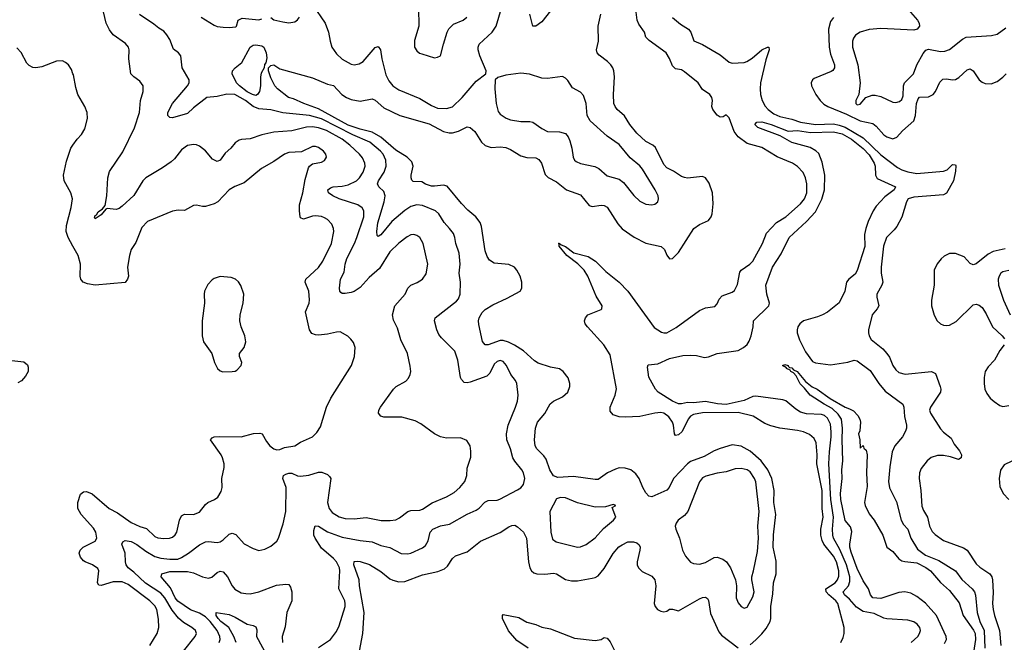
# Model space of a CAD drawing. Header units: inches. Extents: x 1173000 to 1307049, y 522583 to 678455.
# Tile 76 of 256: x 1189642 to 1196259, y 563150 to 567333. Entities that reach past the tile are written whole.
import ezdxf

# ---------------------------------------------------------------- set-up
doc = ezdxf.new("R2010")
doc.units = ezdxf.units.IN
doc.header["$MEASUREMENT"] = 0
doc.layers.add('B1586', color=7, linetype='Continuous')
doc.layers.add('B1596', color=7, linetype='Continuous')

msp = doc.modelspace()

# ---------------------------------------------------------------- linework, layer by layer
at = {"layer": 'B1586', "color": 5, "elevation": 880}
for points in [[(1190000, 566969.8), (1189990, 566999), (1189970, 567029.3), (1189950, 567046.6), (1189930, 567057.6), (1189890, 567055.8), (1189790, 567017.4), (1189750, 567009.7), (1189730, 567011.6), (1189704.6, 567024.6), (1189690, 567040.9), (1189652.1, 567112.1), (1189623.3, 567143.3)], [(1190000, 565812.1), (1189967.1, 565870), (1189954.2, 565910), (1189956, 565950), (1189987.7, 566072.3), (1189996.9, 566130), (1189986.2, 566170), (1189940.9, 566250), (1189936.1, 566290), (1189956.4, 566383.6), (1189984.7, 566470), (1190000, 566491.4)], [(1189590, 565044.2), (1189670, 565034.8), (1189693.7, 565013.7), (1189699.1, 564999.1), (1189698.8, 564970), (1189681.1, 564938.9), (1189653.2, 564906.8), (1189630, 564892.7)]]:
    msp.add_lwpolyline(points, dxfattribs=at)
at = {"layer": 'B1596', "color": 5}
for points, elevation in [([(1193283.9, 567490), (1193150, 567319.5), (1193110, 567289.2), (1193089.5, 567289.5), (1193069.8, 567369.8)], 820), ([(1195550, 567474.9), (1195674.9, 567330), (1195687.6, 567310), (1195690, 567289.6), (1195672.4, 567270), (1195650, 567264.1), (1195430, 567275), (1195350, 567268.4), (1195290, 567248.9), (1195259.6, 567230), (1195244.7, 567210), (1195238.9, 567190), (1195239.8, 567150), (1195275.3, 567030), (1195290.2, 566910), (1195280.5, 566830), (1195260.7, 566790), (1195260.7, 566770), (1195270, 566762), (1195290, 566764.9), (1195329.2, 566810), (1195370, 566826.9), (1195390, 566827.2), (1195430, 566817.2), (1195510, 566779), (1195530, 566776.5), (1195555.4, 566784.6), (1195570, 566798), (1195578.9, 566821.1), (1195582.5, 566890), (1195589.2, 566910), (1195649.8, 566970), (1195671.8, 567030), (1195713.2, 567106.8), (1195731.5, 567128.5), (1195750, 567135.5), (1195830, 567120.2), (1195858.5, 567121.5), (1195890, 567133.4), (1195977.4, 567202.5), (1196003.7, 567216.3), (1196171.8, 567228.2), (1196210, 567236.5), (1196270, 567278)], 840), ([(1191612, 567432.1), (1191694.2, 567310), (1191718, 567250), (1191727.8, 567190), (1191740.6, 567150), (1191770, 567104.7), (1191810, 567068.2), (1191870, 567035), (1191890, 567031.3), (1191923, 567037), (1191950, 567053.1), (1192030, 567146.7), (1192050, 567153.7), (1192065.7, 567130), (1192074.7, 567070), (1192102, 566962), (1192122.8, 566922.8), (1192150.4, 566890), (1192190, 566862.8), (1192330, 566803.6), (1192410, 566756.2), (1192450, 566738.8), (1192510, 566736.2), (1192550, 566749.1), (1192615.6, 566810), (1192710, 566921.3), (1192775.1, 566970), (1192776.2, 566990), (1192734.3, 567090), (1192722.4, 567130), (1192722.4, 567150), (1192729.6, 567170), (1192818, 567250), (1192844.5, 567290), (1192890.7, 567449.3)], 840), ([(1192322.6, 567410), (1192324.7, 567290), (1192294.6, 567194.6), (1192294.9, 567150), (1192310, 567124.9), (1192328.9, 567108.9), (1192343.4, 567103.4), (1192430, 567078), (1192450, 567080.7), (1192469.4, 567090.6), (1192489.7, 567170), (1192515.4, 567250), (1192527, 567273), (1192557.3, 567302.7), (1192622, 567330), (1192646.6, 567350)], 860), ([(1190742.4, 563090), (1190821.1, 563190), (1190829.7, 563210), (1190823.5, 563230), (1190799.7, 563250), (1190742.6, 563282.6), (1190710, 563312.3), (1190665.9, 563365.9), (1190616.6, 563450), (1190590, 563480.9), (1190487, 563547), (1190410, 563620.5), (1190370.8, 563650), (1190358, 563670), (1190352.8, 563690), (1190349.8, 563750), (1190327.6, 563810), (1190334.1, 563825.9), (1190350, 563833.6), (1190390, 563826.9), (1190430, 563807.4), (1190490, 563761.6), (1190550, 563726.9), (1190590, 563714.6), (1190650, 563707.9), (1190705.2, 563710), (1190730, 563720.1), (1190777.2, 563750), (1190850, 563805.5), (1190890, 563825), (1190910, 563828.1), (1190970, 563820.8), (1190990, 563824.9), (1191010, 563838), (1191050, 563876.9), (1191070, 563883.6), (1191094, 563874), (1191150, 563812.8), (1191210, 563780.9), (1191250, 563768), (1191290, 563776), (1191330, 563795.3), (1191370, 563830.6), (1191381.3, 563850), (1191413.7, 563946.3), (1191430.9, 564030), (1191432.6, 564190), (1191411.2, 564250), (1191415.8, 564270), (1191430, 564280.8), (1191450, 564287.8), (1191470, 564287.6), (1191509.2, 564269.2), (1191530, 564265.8), (1191586.1, 564273.9), (1191650, 564294.2), (1191673.4, 564293.4), (1191710, 564278.4), (1191724.9, 564264.9), (1191732.1, 564250), (1191709.5, 564090), (1191720.9, 564050), (1191742.8, 564022.8), (1191790, 563993.7), (1191830, 563981.8), (1191890, 563979.3), (1191970, 563988.6), (1192072.2, 563967.8), (1192131.7, 563968.3), (1192170, 563974), (1192194.1, 563985.9), (1192250, 564030.2), (1192270, 564035.6), (1192330, 564037.7), (1192350, 564044.3), (1192412.9, 564087.1), (1192511.2, 564128.8), (1192562.8, 564157.2), (1192600.5, 564190), (1192633.5, 564230), (1192647.4, 564270), (1192650, 564321), (1192673.8, 564393.8), (1192674.5, 564434.5), (1192669.4, 564469.4), (1192646.6, 564506.6), (1192603.7, 564523.7), (1192510, 564522), (1192470.9, 564530.9), (1192430, 564551.2), (1192338.7, 564618.7), (1192299.1, 564639.1), (1192210, 564662), (1192090, 564662), (1192069.4, 564670), (1192054, 564690), (1192054.5, 564710), (1192067, 564730), (1192155.1, 564850), (1192172.3, 564870), (1192236.1, 564903.9), (1192255.9, 564924.1), (1192266.6, 564950), (1192269.5, 564970), (1192265.4, 565005.4), (1192247.6, 565090), (1192202.4, 565182.4), (1192180.6, 565260.6), (1192153.7, 565313.7), (1192147.1, 565350), (1192162.7, 565410), (1192231.6, 565490), (1192249.6, 565530), (1192269.5, 565550), (1192312.6, 565567.4), (1192349.6, 565590), (1192373.4, 565626.6), (1192384.7, 565690), (1192352.4, 565830), (1192331.1, 565870), (1192310, 565884), (1192290, 565889.7), (1192270, 565886.9), (1192245.1, 565874.9), (1192190, 565832.4), (1192130, 565772.9), (1192059, 565661), (1191990, 565601.1), (1191930, 565535), (1191890, 565507.8), (1191870, 565500.9), (1191830, 565492.8), (1191810, 565493.6), (1191800.9, 565500.9), (1191793.6, 565510), (1191791.1, 565530), (1191796.8, 565590), (1191821.7, 565638.3), (1191828.4, 565690), (1191841.1, 565730), (1191892.5, 565830), (1191907.6, 565870), (1191953.6, 566010), (1191955.1, 566050), (1191944.2, 566070), (1191914, 566090), (1191790, 566129.2), (1191746.6, 566150), (1191717.6, 566170), (1191711.8, 566190), (1191730, 566203.7), (1191749, 566210), (1191810, 566214.6), (1191850, 566223.7), (1191906.2, 566250), (1191925.8, 566270), (1191950.6, 566310), (1191963.7, 566350), (1191962.5, 566370), (1191945.9, 566405.9), (1191925.7, 566430), (1191860.6, 566490), (1191808.5, 566530), (1191702.9, 566590), (1191650, 566607.8), (1191610, 566613.2), (1191568.9, 566611.1), (1191470, 566587), (1191350, 566577.8), (1191270, 566560.8), (1191190, 566532.2), (1191131.7, 566528.3), (1191116.7, 566523.3), (1191090, 566505.6), (1191060.3, 566470), (1191022.2, 566437.8), (1190990, 566388.6), (1190970, 566379.7), (1190937, 566397), (1190890, 566453.3), (1190850, 566484.7), (1190830, 566492.8), (1190810, 566494.3), (1190770, 566488.2), (1190730, 566459.7), (1190681.8, 566398.2), (1190660.7, 566379.3), (1190601.7, 566338.3), (1190488.6, 566271.4), (1190470.2, 566250), (1190410, 566152.7), (1190330, 566080.2), (1190310, 566065.7), (1190290, 566059.1), (1190230, 566064.7), (1190220.2, 566059.8), (1190190, 566022), (1190150, 565996), (1190144.7, 566004.7), (1190150, 566017), (1190158, 566022), (1190170, 566042.6), (1190198.2, 566061.8), (1190216, 566084), (1190227.1, 566150), (1190234.8, 566270), (1190246.4, 566313.7), (1190334.6, 566445.4), (1190413.5, 566606.5), (1190446.4, 566710), (1190454, 566790), (1190472, 566850), (1190472, 566890), (1190450, 566920.9), (1190409.2, 566950), (1190389.3, 566970), (1190375.4, 567070), (1190378.7, 567130), (1190373.3, 567150), (1190353.9, 567173.9), (1190270, 567232.6), (1190244.5, 567264.5), (1190222.7, 567310), (1190205.6, 567385.6)], 860), ([(1191650, 563116.5), (1191731.2, 563170), (1191770, 563223.1), (1191790, 563260.5), (1191828.7, 563390), (1191829.8, 563409.8), (1191826.8, 563430), (1191786.1, 563510), (1191794.5, 563630), (1191791.7, 563650), (1191770.5, 563690), (1191750, 563713.8), (1191670, 563782.8), (1191626.8, 563850), (1191619.8, 563870), (1191617.8, 563902.2), (1191627.7, 563932.3), (1191650, 563930.2), (1191710, 563892.1), (1191810, 563856.8), (1191930, 563833.8), (1192010, 563824.7), (1192070, 563799.7), (1192130, 563788), (1192206.2, 563746.2), (1192250, 563745.4), (1192270, 563750.2), (1192350, 563785.8), (1192370, 563800.3), (1192387.7, 563832.3), (1192400.3, 563890), (1192418, 563910), (1192470, 563932.9), (1192530, 563944.7), (1192650, 564012.3), (1192710, 564037.6), (1192730, 564051.4), (1192768.7, 564091.3), (1192790, 564102.2), (1192850, 564105.5), (1192868.9, 564111.1), (1192986.3, 564173.7), (1193010.9, 564189.1), (1193027.6, 564210), (1193036, 564250), (1193026.9, 564290), (1193016.9, 564310), (1192970, 564366.9), (1192956.5, 564390), (1192941.2, 564450), (1192914.8, 564510), (1192913.1, 564550), (1192924.2, 564610), (1192974.6, 564730), (1192987.2, 564770), (1192991.3, 564810), (1192982.4, 564890), (1192973.6, 564910), (1192941.5, 564950), (1192914.5, 565010), (1192890, 565037.2), (1192870, 565044.7), (1192850, 565038), (1192830, 565018.9), (1192800.6, 564959.4), (1192781.8, 564938.2), (1192670, 564898.2), (1192650, 564893.5), (1192630, 564895.1), (1192610, 564916.2), (1192603.5, 564930), (1192585.5, 565045.5), (1192565.5, 565105.5), (1192475.9, 565195.9), (1192458.4, 565218.4), (1192444.2, 565250), (1192429.7, 565310), (1192433.6, 565330), (1192577.2, 565442.8), (1192590, 565459.1), (1192601.7, 565490), (1192603.5, 565570), (1192595.4, 565630), (1192603.1, 565690), (1192595.9, 565764.1), (1192573.3, 565830), (1192567.3, 565870), (1192556.2, 565896.2), (1192531.5, 565931.5), (1192494, 565970), (1192458.7, 566030), (1192437.4, 566050), (1192350, 566085), (1192310, 566089.8), (1192270, 566078.2), (1192230, 566051.1), (1192142.1, 565977.9), (1192070, 565887.4), (1192050, 565877.6), (1192044.2, 565884.2), (1192041, 565910), (1192048.1, 565968.1), (1192092, 566110), (1192097.5, 566150), (1192090, 566178.5), (1192056, 566210), (1192045.8, 566230), (1192053.5, 566250), (1192092.2, 566310), (1192104.1, 566350), (1192103, 566390), (1192083.7, 566430), (1192067, 566450), (1191994, 566510), (1191880.7, 566560.7), (1191670, 566668.4), (1191589.3, 566690.7), (1191410, 566708.4), (1191330, 566727.9), (1191250, 566734.8), (1191211.2, 566751.2), (1191159.3, 566790), (1191088.2, 566831.8), (1191033.2, 566833.2), (1190970, 566817.7), (1190899.3, 566810), (1190810, 566740.5), (1190770, 566702.9), (1190670, 566673.6), (1190650, 566677), (1190637.5, 566690), (1190636.5, 566710), (1190669.8, 566770), (1190770.7, 566890), (1190780.3, 566910), (1190780.3, 566930), (1190733.8, 567010), (1190726, 567090), (1190710, 567109.7), (1190676.4, 567136.4), (1190650, 567200.3), (1190630, 567232.2), (1190610, 567255.7), (1190576.1, 567276.1), (1190544.5, 567304.5), (1190448, 567368)], 840), ([(1190860.7, 567350), (1190950, 567296.5), (1190970, 567288.3), (1191010, 567282.8), (1191050, 567280.8), (1191093.9, 567286.1), (1191099.3, 567290), (1191110, 567331), (1191136.2, 567343.8), (1191250, 567331.5), (1191270, 567339)], 840), ([(1194550, 563134.2), (1194590, 563166.3), (1194630, 563206.2), (1194657.8, 563242.2), (1194684.5, 563290), (1194689.9, 563310), (1194689.9, 563390), (1194704.3, 563475.7), (1194708.5, 563550), (1194726, 563610), (1194725.2, 563694.8), (1194706.6, 563790), (1194707.2, 563872.8), (1194723.4, 564010), (1194711.1, 564090), (1194713, 564170), (1194696.4, 564250), (1194669.9, 564310), (1194624.7, 564370), (1194550, 564434.6), (1194490, 564468.1), (1194430, 564477), (1194350, 564452.9), (1194310, 564436.8), (1194241.6, 564398.4), (1194150, 564365.2), (1194129.4, 564350), (1194036.1, 564250), (1194007.1, 564190), (1193990, 564172), (1193890, 564127.1), (1193870, 564131.7), (1193850, 564154.7), (1193829.1, 564190), (1193806, 564250), (1193783.2, 564283.2), (1193748.8, 564308.8), (1193710, 564320.9), (1193670, 564321.7), (1193646, 564314), (1193592, 564288), (1193530, 564245), (1193510, 564243.5), (1193363.9, 564263.9), (1193258.5, 564258.5), (1193229.2, 564269.2), (1193203.8, 564310), (1193179.9, 564379.9), (1193163.6, 564403.6), (1193116.8, 564450), (1193106.2, 564470), (1193101.1, 564510), (1193108.2, 564590), (1193120.8, 564630), (1193170, 564687.6), (1193206.8, 564753.3), (1193230, 564771.3), (1193290, 564798.5), (1193324.7, 564830), (1193339.8, 564870), (1193339.8, 564890), (1193328.2, 564928.2), (1193294.8, 564970), (1193270, 564987.7), (1193210, 564998.8), (1193125.4, 565025.4), (1193101.2, 565041.2), (1193028.4, 565108.4), (1192967.4, 565147.4), (1192927.1, 565167.1), (1192890, 565177.7), (1192870, 565177.9), (1192790, 565149), (1192769.8, 565149.8), (1192751.9, 565171.9), (1192726.5, 565286.5), (1192724.4, 565310), (1192729.8, 565330), (1192750, 565365.3), (1192770, 565386.5), (1192821.3, 565418.7), (1192918.6, 565461.4), (1193005.1, 565510), (1193015.6, 565530), (1193017.2, 565570), (1193005.7, 565610), (1192982.3, 565650), (1192966.3, 565670), (1192930, 565689.8), (1192830, 565698), (1192798.8, 565718.8), (1192783.5, 565743.5), (1192770, 565780.9), (1192745, 565945), (1192736.5, 565970), (1192707.9, 566007.9), (1192652.9, 566052.9), (1192610, 566099.3), (1192514.1, 566214.1), (1192490, 566222.7), (1192430, 566214), (1192410, 566215.8), (1192370, 566229), (1192345, 566245), (1192286.6, 566246.6), (1192276.3, 566256.3), (1192271.7, 566271.7), (1192272.2, 566290), (1192287.2, 566350), (1192277.4, 566377.4), (1192245.1, 566410), (1192170, 566457.1), (1192070, 566544.9), (1192010, 566578.7), (1191930, 566597.4), (1191850, 566625.6), (1191650, 566735.5), (1191551.2, 566770), (1191481.7, 566801.7), (1191449.3, 566810), (1191374, 566870), (1191357.6, 566890), (1191330, 566942.4), (1191314, 566990), (1191313.3, 567010), (1191330, 567026.7), (1191350, 567029.1), (1191390, 567003.5), (1191610, 566943.2), (1191710, 566900.3), (1191750, 566890.3), (1191807.2, 566830), (1191838, 566810), (1191870, 566796.6), (1191930, 566786.7), (1192010, 566801.8), (1192030, 566792.8), (1192090, 566741.6), (1192196.1, 566690), (1192392.9, 566632.9), (1192490, 566581.2), (1192527.1, 566572.9), (1192550, 566574.1), (1192590, 566584.6), (1192650, 566613.2), (1192670, 566609.2), (1192701.3, 566581.3), (1192744.7, 566510), (1192770, 566487.5), (1192810, 566475.4), (1192870, 566479.8), (1192910, 566474), (1192941, 566461), (1193010, 566419.2), (1193050, 566408), (1193110, 566404.4), (1193130, 566394.3), (1193148.6, 566368.6), (1193173.5, 566293.5), (1193193.2, 566273.3), (1193250, 566244.5), (1193317.6, 566190), (1193410, 566157.3), (1193470, 566084.4), (1193490, 566078.6), (1193550, 566087.2), (1193570, 566084.4), (1193590, 566073.7), (1193660.9, 565960.9), (1193690, 565927.6), (1193772.5, 565872.5), (1193850, 565831.6), (1193952.4, 565810), (1193974.9, 565790), (1193991.8, 565751.8), (1194010, 565727.7), (1194030, 565728), (1194070, 565770.3), (1194173.3, 565930), (1194210, 565958), (1194270, 565983.7), (1194289.7, 566010), (1194296, 566030), (1194302.7, 566097.3), (1194298.3, 566170), (1194275.1, 566235.1), (1194250, 566271.5), (1194230, 566280.5), (1194130.3, 566269.7), (1194110, 566272.4), (1194090, 566279.2), (1194035.8, 566315.8), (1193990, 566338.2), (1193970, 566360.5), (1193914, 566474), (1193896.2, 566490), (1193850, 566515.6), (1193790, 566572.1), (1193742.8, 566630), (1193707.5, 566687.5), (1193658.3, 566730), (1193643.1, 566750), (1193635.8, 566770), (1193631.9, 566830), (1193638.2, 566950), (1193635.1, 566990), (1193628.4, 567010), (1193614.8, 567030), (1193592.8, 567052.8), (1193535.2, 567095.2), (1193523, 567110), (1193519.1, 567130), (1193531.8, 567190), (1193529.8, 567290), (1193547.1, 567370)], 820), ([(1191330, 567347.8), (1191350, 567332.3), (1191410, 567319.6), (1191450, 567312.9), (1191490, 567318), (1191510, 567332.4), (1191521.7, 567350)], 840), ([(1195161.4, 563150), (1195177.1, 563182.9), (1195183.7, 563210), (1195183.5, 563250), (1195139.9, 563410), (1195126.5, 563430), (1195078.8, 563470), (1195061.9, 563490), (1195059.1, 563510), (1195122.5, 563550), (1195137.9, 563570), (1195145.8, 563594.2), (1195146.4, 563630), (1195130.3, 563690), (1195111.5, 563730), (1195046.8, 563810), (1195034.7, 563834.7), (1195026.2, 563870), (1195025.9, 563910), (1195042.1, 563990), (1195034.5, 564050), (1195034.3, 564170), (1194999.8, 564350), (1195000.3, 564410), (1194993.6, 564490), (1194980.7, 564520.7), (1194950, 564546), (1194910, 564563.5), (1194870, 564574.4), (1194750, 564589.8), (1194690, 564604.2), (1194650, 564620.5), (1194570.4, 564670.4), (1194470, 564693.9), (1194230, 564693), (1194170, 564680.9), (1194149.7, 564670.3), (1194134.7, 564650), (1194094.2, 564565.8), (1194070, 564545), (1194050, 564540.3), (1194041.4, 564550), (1194035.8, 564610), (1194029.5, 564629.5), (1194004.3, 564664.3), (1193970, 564689), (1193950, 564693.4), (1193909.5, 564690.5), (1193810, 564666.8), (1193710, 564662), (1193670, 564666), (1193630, 564679.5), (1193610, 564704), (1193609.7, 564729.7), (1193644.7, 564810), (1193653.7, 564853.7), (1193610, 565082.7), (1193567.7, 565150), (1193457.4, 565270), (1193443, 565290), (1193437.6, 565310), (1193443.6, 565330), (1193459.5, 565350), (1193550, 565385.3), (1193554.7, 565390), (1193556.1, 565410), (1193515.8, 565475.8), (1193459.6, 565610), (1193436.3, 565650), (1193393.2, 565693.2), (1193318.4, 565750), (1193267.6, 565812.4), (1193267.6, 565827.6), (1193264, 565830), (1193267.8, 565832.2), (1193281.1, 565821.1), (1193310, 565810.2), (1193366.7, 565766.7), (1193462.5, 565742.5), (1193511.2, 565710), (1193581.8, 565641.8), (1193670, 565571), (1193728.5, 565510), (1193905.7, 565265.8), (1193955, 565235), (1193970, 565229.3), (1193990, 565230.2), (1194054.6, 565265.4), (1194210, 565380.2), (1194250, 565397.8), (1194313.2, 565406.8), (1194330, 565424), (1194343.3, 565456.7), (1194362.2, 565477.8), (1194430, 565503.6), (1194445, 565515), (1194465.9, 565554.1), (1194482.5, 565637.5), (1194489.9, 565650.1), (1194549.8, 565690), (1194569.9, 565710.1), (1194633.8, 565830), (1194661.8, 565898.2), (1194727.6, 565970), (1194791, 566009), (1194890, 566096.9), (1194916.5, 566130), (1194931.4, 566170), (1194932.2, 566230), (1194923.5, 566270), (1194907, 566307), (1194870, 566347.3), (1194835.1, 566370), (1194731.4, 566411.4), (1194630, 566473.8), (1194530, 566502.4), (1194470, 566545.6), (1194442.5, 566582.5), (1194410, 566674), (1194390, 566694.5), (1194370, 566681.6), (1194350, 566678), (1194330, 566693), (1194299.1, 566730), (1194292.6, 566750), (1194298, 566790), (1194293.5, 566810), (1194280.5, 566830), (1194230, 566864.7), (1194201.1, 566910), (1194110, 566983.9), (1194090, 566996.9), (1194050, 567004.4), (1194042.4, 567010), (1194030, 567023.6), (1194010, 567073.3), (1193985.7, 567110), (1193873, 567193), (1193850, 567217), (1193839.8, 567250), (1193803, 567303), (1193791.3, 567330), (1193783.8, 567383.8)], 780), ([(1194028.4, 567348.3), (1194082.6, 567302.6), (1194137.4, 567270), (1194151.3, 567250), (1194171.6, 567191.6), (1194230, 567166.9), (1194350, 567096.6), (1194410, 567047.6), (1194430, 567040.8), (1194510, 567046.3), (1194527.7, 567052.3), (1194564.9, 567075.1), (1194630, 567131.2), (1194666.6, 567150), (1194676, 567150), (1194679.6, 567130), (1194655.6, 567064.4), (1194621.4, 566910), (1194617.8, 566870), (1194621, 566830), (1194632.6, 566790), (1194652.2, 566752.2), (1194671.9, 566730), (1194710, 566701.8), (1194750, 566682.5), (1194830, 566664.6), (1194890, 566645.7), (1194990, 566629.5), (1195110, 566633), (1195150, 566625.9), (1195190, 566611.5), (1195310, 566538.9), (1195430, 566425.1), (1195541, 566341), (1195570, 566324.2), (1195609.8, 566310.2), (1195670, 566300.1), (1195850, 566314.7), (1195876, 566324), (1195910, 566359.5), (1195930, 566357.3), (1195932.1, 566352.1), (1195930, 566315.3), (1195916.9, 566250), (1195870, 566167), (1195850, 566155.8), (1195650, 566142.2), (1195612.5, 566130), (1195602.2, 566110), (1195570, 566007), (1195536.2, 565943.8), (1195519.5, 565920.5), (1195466.8, 565870), (1195447.3, 565812.7), (1195432.1, 565670), (1195432.3, 565630), (1195441.5, 565570), (1195436.5, 565550), (1195402.8, 565490), (1195402.4, 565470), (1195414.7, 565410), (1195405.2, 565390), (1195371.3, 565350), (1195345.3, 565250), (1195345.3, 565230), (1195350.3, 565210), (1195365.2, 565185.2), (1195441.7, 565121.7), (1195470, 565091.8), (1195486.6, 565066.6), (1195510.2, 565010), (1195530, 564981.1), (1195550, 564962.4), (1195592.2, 564952.2), (1195769.1, 564969.1), (1195795.6, 564955.6), (1195828.8, 564870), (1195832.6, 564850), (1195830.3, 564830.3), (1195762, 564730), (1195756.9, 564710), (1195762.6, 564690), (1195830, 564585.5), (1195850, 564563.2), (1195902.4, 564522.4), (1195921.7, 564481.7), (1195957.8, 564437.8), (1195970.2, 564410.2), (1195970, 564389.5), (1195950, 564378.2), (1195897.4, 564397.4), (1195850, 564404.7), (1195810, 564404.7), (1195768.4, 564391.6), (1195740.3, 564370), (1195700.9, 564319.1), (1195688.4, 564290), (1195686, 564250), (1195698.3, 564170), (1195705.2, 564065.2), (1195716.1, 564036.1), (1195743.5, 563990), (1195755.4, 563930), (1195774.9, 563894.9), (1195793.6, 563873.6), (1195850, 563834.8), (1195985.5, 563785.5), (1196009.2, 563770), (1196070, 563676.5), (1196094.8, 563654.8), (1196162.3, 563610), (1196175.5, 563590), (1196180.2, 563570), (1196184.1, 563484.1), (1196178.9, 563410), (1196183.3, 563370), (1196192.1, 563330), (1196226.6, 563230), (1196236.3, 563130)], 780), ([(1195110.9, 567349.1), (1195090, 567322.4), (1195077.7, 567270), (1195082, 567150), (1195090, 567102), (1195118.5, 567030), (1195118.7, 567010), (1195107.1, 566992.9), (1195095.2, 566984.8), (1194981.6, 566938.4), (1194970.2, 566929.9), (1194961.1, 566910), (1194963, 566890), (1194992.3, 566830), (1195020.5, 566790), (1195046.3, 566766.3), (1195073.7, 566750), (1195198.8, 566698.8), (1195290, 566653), (1195376.2, 566636.2), (1195398.5, 566618.5), (1195450, 566560.1), (1195470, 566545.6), (1195510, 566534), (1195535.6, 566544.4), (1195573.9, 566586.1), (1195650, 566654), (1195662.5, 566690), (1195668.6, 566771.4), (1195679, 566801), (1195690, 566812.3), (1195750, 566816), (1195780.4, 566830), (1195797.1, 566850), (1195825.9, 566914.1), (1195846.6, 566933.4), (1195870, 566936.5), (1195910, 566928.7), (1195930, 566931.7), (1195954.2, 566945.8), (1196010, 566995.8), (1196030, 567003), (1196050, 566990.6), (1196090, 566930.4), (1196110, 566914), (1196130, 566904.2), (1196170, 566903.1), (1196210, 566918.2), (1196250, 566947.7), (1196270.6, 566970)], 820), ([(1190000, 566491.4), (1190027.6, 566530), (1190057.7, 566562.3), (1190079.5, 566600.5), (1190097.4, 566670), (1190096.3, 566710), (1190079.7, 566750), (1190033.3, 566830), (1190018.2, 566878.2), (1190002.5, 566962.5), (1190000, 566969.8)], 880), ([(1195633.5, 563150), (1195677.7, 563190), (1195689.7, 563210), (1195696.4, 563230), (1195692.3, 563250), (1195673.3, 563273.3), (1195650, 563287.6), (1195610, 563299), (1195470, 563307), (1195450, 563312), (1195384.4, 563344.4), (1195310, 563357.8), (1195266, 563386), (1195219.1, 563439.1), (1195184.1, 563470), (1195176.5, 563490), (1195211.1, 563530), (1195220.2, 563559.8), (1195221.3, 563590), (1195198.8, 563670), (1195154.1, 563774.1), (1195112, 563850), (1195106.9, 563870), (1195104.5, 563910), (1195111.8, 563990), (1195092.7, 564110), (1195079.3, 564350), (1195083.7, 564430), (1195095.9, 564530), (1195095.4, 564564.6), (1195090, 564615.1), (1195070, 564657.3), (1195050, 564673.3), (1195030, 564680.6), (1194930, 564685.8), (1194890, 564696.3), (1194856.9, 564716.9), (1194790, 564772), (1194770, 564779.8), (1194590, 564803.4), (1194570, 564801.5), (1194510, 564774.3), (1194390, 564748.4), (1194332.3, 564752.3), (1194250, 564767.6), (1194170, 564759), (1194130, 564761.5), (1194090, 564752), (1194070, 564752.9), (1194029, 564770), (1193933.3, 564830), (1193914.8, 564850), (1193870.8, 564930.8), (1193862, 564998), (1193866.2, 565013.8), (1193930, 565020.6), (1194010, 565056.3), (1194097.6, 565077.6), (1194150, 565080.2), (1194190, 565076.9), (1194244.7, 565064.7), (1194270, 565068.2), (1194330, 565090.2), (1194470, 565110.3), (1194507.3, 565130), (1194529.8, 565150.2), (1194545.3, 565174.7), (1194556.8, 565210), (1194571.1, 565270), (1194573.6, 565310), (1194676.8, 565410), (1194681.7, 565430), (1194664, 565490), (1194657.2, 565550), (1194700.2, 565670), (1194760.2, 565759.8), (1194813.3, 565870), (1194930, 565977.2), (1194990, 566043), (1195032.4, 566127.6), (1195049.9, 566190), (1195052.2, 566290), (1195035.9, 566375.9), (1195013.4, 566433.4), (1194993.1, 566453.1), (1194953.9, 566473.9), (1194830, 566509), (1194753, 566553), (1194603.5, 566610), (1194583.4, 566630), (1194595.3, 566644.7), (1194630, 566647.2), (1194692.9, 566630), (1194805.3, 566585.3), (1194870, 566589), (1194955.6, 566575.6), (1195110, 566580.8), (1195170, 566566.4), (1195233, 566530), (1195310, 566468), (1195350, 566425.5), (1195385.1, 566370), (1195391.1, 566350), (1195392.9, 566290), (1195405.6, 566265.6), (1195528.4, 566210), (1195519, 566190), (1195456.4, 566143.6), (1195398.4, 566081.7), (1195377.8, 566050), (1195343.5, 565976.5), (1195329.1, 565930.9), (1195320.5, 565890), (1195320.8, 565810), (1195271.2, 565648.8), (1195256.2, 565623.8), (1195213, 565590), (1195198, 565570), (1195186.7, 565510), (1195149.5, 565430.5), (1195070.7, 565369.3), (1195038, 565350), (1195003.9, 565336.1), (1194909.4, 565310), (1194884.7, 565290), (1194871.8, 565270), (1194866.3, 565250), (1194867.3, 565230), (1194883.2, 565183.2), (1194922.1, 565102.1), (1194970, 565037.6), (1194990, 565028.9), (1195090, 565014.8), (1195207.4, 565032.6), (1195250, 565045.2), (1195270, 565041.8), (1195356.4, 564976.4), (1195415.4, 564890), (1195458.7, 564838.7), (1195577.4, 564750), (1195583.9, 564730), (1195587.7, 564667.7), (1195600.8, 564610), (1195600.9, 564590), (1195595.3, 564570), (1195574.3, 564530), (1195524, 564470), (1195504.9, 564430), (1195489.4, 564330), (1195481, 564230), (1195487.3, 564187.3), (1195534.9, 564094.9), (1195565.2, 563970), (1195581.9, 563941.9), (1195610.2, 563910), (1195631, 563850), (1195675, 563775), (1195730, 563735.1), (1195819.5, 563699.5), (1195930, 563630.2), (1195972.9, 563572.9), (1196042, 563510), (1196057.6, 563490), (1196066.1, 563466.1), (1196076.4, 563350), (1196095.5, 563290), (1196123.9, 563230), (1196127.4, 563110)], 760), ([(1190516.1, 563130), (1190566.4, 563210), (1190577.4, 563250), (1190575.2, 563304.8), (1190562.5, 563370), (1190550, 563395.3), (1190517.5, 563430), (1190370, 563539), (1190330, 563556.9), (1190270, 563556.4), (1190190, 563532.1), (1190174.1, 563534.2), (1190164.5, 563550), (1190173.8, 563630), (1190166.9, 563646.9), (1190131.6, 563671.6), (1190082, 563690), (1190070, 563698), (1190050, 563722.9), (1190042, 563750), (1190048, 563770), (1190067.8, 563790), (1190150, 563829.2), (1190160.3, 563850), (1190153.7, 563890), (1190138.3, 563918.3), (1190055.8, 564010), (1190032.1, 564050), (1190032.1, 564090), (1190050, 564145.5), (1190070, 564161.7), (1190090, 564162.8), (1190130, 564147.2), (1190243.6, 564050), (1190299.6, 564019.6), (1190390, 563954.2), (1190448.4, 563928.4), (1190494.3, 563914.3), (1190550, 563861.6), (1190570, 563852.9), (1190610, 563848), (1190649.8, 563850.1), (1190670, 563857.8), (1190687.9, 563872.1), (1190698.6, 563890), (1190717, 563970), (1190730, 564000.3), (1190750, 564011.3), (1190810, 564008.3), (1190850, 564025.5), (1190890, 564076.5), (1190906, 564090), (1190950.7, 564109.3), (1190973.7, 564126.3), (1190997, 564163), (1191003, 564190), (1191000.5, 564250), (1191015.3, 564324.7), (1191015.6, 564350), (1191005.6, 564390), (1190995.1, 564410), (1190924.4, 564510), (1190935.5, 564524.5), (1190948.8, 564531.2), (1190985.8, 564534.2), (1191130, 564531.4), (1191213.3, 564553.3), (1191256.4, 564556.4), (1191272.2, 564550), (1191299.9, 564499.9), (1191323, 564470), (1191350, 564450.4), (1191370, 564444.4), (1191390, 564446), (1191421.1, 564458.9), (1191490.5, 564469.5), (1191530, 564494), (1191608.9, 564531.1), (1191639.4, 564560.6), (1191662.6, 564597.4), (1191703.9, 564730), (1191732.2, 564790), (1191872.6, 565010), (1191891.5, 565071.5), (1191895.6, 565130), (1191884.2, 565164.2), (1191868, 565188), (1191846.3, 565206.3), (1191795.3, 565235.3), (1191770, 565235.1), (1191710, 565220.7), (1191650, 565213.8), (1191630, 565216), (1191606.1, 565226.1), (1191589.8, 565249.8), (1191561.7, 565370), (1191586.9, 565430), (1191589.7, 565450.3), (1191586.2, 565510), (1191559.7, 565570), (1191564.4, 565590), (1191650, 565667.5), (1191679.8, 565710), (1191738.2, 565830), (1191754, 565910), (1191751.5, 565931.5), (1191738.9, 565958.9), (1191711.2, 565990), (1191690, 566002.4), (1191670, 566010.7), (1191630, 566016), (1191610, 566013.8), (1191550, 565993.1), (1191530, 566003), (1191526.5, 566010), (1191521.8, 566050), (1191523.2, 566090), (1191544.7, 566170), (1191560.4, 566259.6), (1191582.3, 566337.7), (1191590, 566350.3), (1191610, 566364.7), (1191670, 566376.5), (1191690, 566386.4), (1191704.5, 566410), (1191698.4, 566430), (1191683.6, 566450), (1191650, 566475.4), (1191630, 566481.7), (1191610, 566481.7), (1191534.7, 566445.3), (1191450, 566440.3), (1191421.3, 566430), (1191350, 566381), (1191266.6, 566333.4), (1191150, 566237.2), (1191087.4, 566212.6), (1191050, 566191.1), (1190973.6, 566110), (1190950, 566096.2), (1190890, 566078), (1190870, 566077.6), (1190830, 566086.4), (1190810, 566084.7), (1190750, 566051.1), (1190707.3, 566052.7), (1190670, 566046.9), (1190501.5, 565978.5), (1190462.3, 565937.7), (1190423, 565837), (1190390, 565789.2), (1190378.9, 565750), (1190366, 565670), (1190373, 565610), (1190366.8, 565590), (1190351.7, 565568.3), (1190149.8, 565549.8), (1190097.7, 565557.7), (1190069.2, 565570), (1190060.1, 565580.1), (1190052.7, 565590), (1190047.6, 565610), (1190049.7, 565690), (1190035.3, 565750), (1190000, 565812.1)], 880), ([(1196265.6, 565794.4), (1196183.3, 565776.7), (1196150, 565757.3), (1196070, 565693.5), (1196050, 565686.8), (1196030, 565695.6), (1195990, 565740.4), (1195930, 565763.5), (1195890, 565763), (1195855.1, 565744.9), (1195833.7, 565726.3), (1195807, 565693), (1195786.9, 565650), (1195786.7, 565550), (1195770.2, 565449.8), (1195769.1, 565410), (1195788.2, 565348.2), (1195808.8, 565310), (1195830.4, 565290), (1195850, 565281.2), (1195870, 565278.8), (1195890, 565281.6), (1195934.6, 565305.4), (1196050, 565418.8), (1196070, 565422.3), (1196090, 565416.3), (1196110, 565399.2), (1196136.7, 565356.7), (1196180.2, 565270), (1196243.9, 565210), (1196259.2, 565190)], 820), ([(1196290, 565649), (1196250, 565640.4), (1196236.5, 565630), (1196223.6, 565610), (1196217.6, 565590), (1196219.7, 565550), (1196253.8, 565450), (1196298, 565350)], 840), ([(1196259, 565150), (1196229.1, 565110.9), (1196193.9, 565046.1), (1196150, 565002), (1196130.2, 564969.8), (1196122.7, 564930), (1196123, 564890), (1196128.6, 564850), (1196141.4, 564821.4), (1196164.7, 564790), (1196190, 564767.9), (1196230, 564740.8), (1196250, 564735.5), (1196290, 564741.4)], 820), ([(1195856.9, 563143.1), (1195869.8, 563170), (1195868.9, 563190), (1195804.1, 563330), (1195730, 563413.6), (1195670, 563458.9), (1195630, 563479.8), (1195590, 563488.8), (1195550, 563484.4), (1195430, 563443.9), (1195376, 563450), (1195359.6, 563470), (1195346, 563510), (1195310, 563563.7), (1195270, 563645.7), (1195230, 563757), (1195221.8, 563790), (1195221.7, 563810), (1195235.1, 563895.1), (1195225.1, 563925.1), (1195190, 563969.3), (1195160.3, 564110), (1195158, 564150), (1195169, 564250), (1195167.1, 564310), (1195174.6, 564370), (1195168.4, 564510), (1195171.8, 564590), (1195165.1, 564650), (1195142.6, 564682.6), (1195102.3, 564722.3), (1195047.9, 564750), (1194953.7, 564810), (1194917.2, 564857.2), (1194887.2, 564887.2), (1194859.6, 564939.6), (1194841.3, 564961.3), (1194824.5, 564970), (1194819.7, 564979.7), (1194795.3, 564990), (1194794.6, 564994.6), (1194769.2, 565010), (1194783.9, 565016.1), (1194806, 565010), (1194805.4, 565005.4), (1194815.9, 564995.9), (1194830, 564993.7), (1194842, 564982), (1194867.3, 564970), (1194923.2, 564903.2), (1194966.7, 564866.7), (1195000.4, 564850), (1195087.7, 564787.7), (1195189.3, 564729.3), (1195219.6, 564719.6), (1195244.8, 564704.8), (1195275.2, 564675.2), (1195287.7, 564650), (1195291.8, 564630), (1195288.9, 564571.1), (1195279.1, 564550), (1195287.3, 564510), (1195290, 564454), (1195310, 564472), (1195315.3, 564455.3), (1195330, 564442), (1195338, 564410), (1195333.7, 564290), (1195337.2, 564197.2), (1195320.3, 564090), (1195324.2, 564070), (1195350, 564012.4), (1195384.6, 563970), (1195442, 563870), (1195470.3, 563790.3), (1195510, 563760.4), (1195550.7, 563710.7), (1195570, 563698.6), (1195590, 563693), (1195670, 563683.6), (1195732.5, 563652.5), (1195762.5, 563630), (1195830, 563552.1), (1195890, 563497.5), (1195956.1, 563416.1), (1195982.8, 563330), (1196053, 563233), (1196063.4, 563210), (1196065.4, 563170), (1196046.6, 563053.3)], 740), ([(1196310, 564367.7), (1196257.7, 564342.3), (1196233, 564307), (1196223.5, 564250), (1196230, 564198), (1196250.9, 564150), (1196290.1, 564110.1)], 820), ([(1191925.3, 563090), (1191948.9, 563210), (1191957.2, 563350), (1191925.9, 563530), (1191922.7, 563570), (1191888.6, 563670), (1191890, 563692.8), (1191910, 563696.6), (1191930, 563693.7), (1191992.6, 563672.6), (1192070, 563625.5), (1192130, 563576.8), (1192150, 563567.5), (1192190, 563555.9), (1192230, 563558.2), (1192350, 563603.2), (1192453, 563627), (1192495.8, 563644.2), (1192517.4, 563662.6), (1192550, 563712.7), (1192570, 563731.8), (1192650, 563758), (1192739.5, 563830), (1192870, 563889), (1192930, 563926.2), (1192950, 563935), (1192970, 563936.5), (1192987.2, 563927.2), (1193026.7, 563890), (1193047.6, 563850), (1193061.5, 563690), (1193069.3, 563650), (1193080.9, 563630), (1193097.2, 563617.2), (1193118, 563610), (1193170, 563607.5), (1193230, 563614.2), (1193250, 563610.2), (1193310, 563572.4), (1193350, 563563.2), (1193390, 563563.9), (1193490, 563581.1), (1193510, 563586), (1193530, 563597.4), (1193570, 563645.3), (1193630, 563746.5), (1193669, 563791), (1193690, 563806), (1193730, 563824.3), (1193766.5, 563826.5), (1193790, 563819), (1193805.4, 563805.4), (1193811.1, 563790), (1193810.2, 563770), (1193791, 563690), (1193792.1, 563670), (1193800.2, 563650), (1193826.2, 563626.2), (1193890, 563593.8), (1193911.3, 563570), (1193916.2, 563530), (1193906.7, 563410), (1193913, 563390), (1193927.7, 563370), (1193950, 563358.7), (1193970, 563354.9), (1193990, 563360.3), (1194010, 563372.4), (1194030, 563372.2), (1194070, 563361.1), (1194210, 563442.4), (1194230, 563451.6), (1194250, 563453.7), (1194264.1, 563444.1), (1194272, 563432), (1194285, 563345), (1194340.3, 563220.3), (1194359, 563199), (1194470, 563113.6)], 820), ([(1190983.4, 563150), (1190988.2, 563170), (1190986.3, 563190), (1190968, 563230), (1190923, 563290), (1190890, 563321), (1190850, 563345.7), (1190789.4, 563369.4), (1190705.7, 563425.7), (1190687.2, 563450), (1190655.7, 563515.7), (1190591.6, 563590), (1190597, 563610), (1190650, 563625.5), (1190770, 563626), (1190810, 563617.8), (1190870, 563591.1), (1190910, 563582.2), (1190932.9, 563587.1), (1190970, 563618.9), (1190990, 563628.8), (1191010, 563624.2), (1191039.6, 563590), (1191069.3, 563529.3), (1191086.7, 563506.7), (1191130, 563482.3), (1191162.4, 563477.6), (1191190, 563477), (1191250, 563490.3), (1191366.7, 563533.3), (1191430, 563541.8), (1191450, 563538.4), (1191461.4, 563521.4), (1191470.2, 563490.2), (1191471.3, 563430), (1191438, 563350), (1191425.9, 563254.1), (1191406.5, 563190), (1191407.6, 563150)], 840), ([(1191095.8, 563150), (1191080.4, 563190), (1191047.7, 563250), (1190993.6, 563290), (1190975.3, 563310), (1190963, 563330), (1190962.7, 563350), (1191050, 563337.1), (1191090, 563319.8), (1191170, 563272.3), (1191210, 563264.1), (1191230, 563254.9), (1191235.2, 563235.2), (1191234.4, 563190), (1191243.6, 563170), (1191290, 563086.5)], 820), ([(1193059.8, 563110), (1192982.5, 563162.5), (1192926.9, 563226.9), (1192886.6, 563310), (1192885.5, 563330), (1192890, 563336.9), (1192995.9, 563315.9), (1193050, 563286), (1193110, 563270.2), (1193150, 563251.1), (1193210, 563239.8), (1193370, 563177.8), (1193510, 563161.5), (1193550, 563169.2), (1193570, 563181.7), (1193590, 563178), (1193610, 563154.4), (1193650, 563072.4)], 780)]:
    msp.add_lwpolyline(points, dxfattribs=dict(at, elevation=elevation))
for points, elevation in [([(1191230, 566825), (1191206, 566830), (1191170, 566848.7), (1191119.8, 566890), (1191099.7, 566910), (1191069.6, 566970), (1191071.6, 566990), (1191089.6, 567010), (1191134.5, 567045.5), (1191190.7, 567150), (1191210, 567162.9), (1191230, 567164.8), (1191270, 567158.4), (1191282.2, 567150), (1191297.8, 567110), (1191303.6, 567076.4), (1191297, 567043), (1191288, 567032), (1191284.4, 567010), (1191265.5, 566974.5), (1191261, 566950), (1191261, 566890), (1191253.2, 566850), (1191239.2, 566830)], 820), ([(1193010, 566974.8), (1192910, 566961.5), (1192855.1, 566944.9), (1192836.3, 566930), (1192835.3, 566870), (1192843.6, 566770), (1192857.5, 566717.5), (1192870, 566698), (1192911.7, 566671.7), (1192939.9, 566659.9), (1193009.5, 566650.5), (1193070, 566650.4), (1193090, 566644.9), (1193150, 566602.6), (1193190, 566582.8), (1193270, 566581.1), (1193309, 566569), (1193326.9, 566546.9), (1193339, 566519), (1193353.1, 566470), (1193361.3, 566410), (1193370.4, 566390), (1193381, 566381), (1193410, 566366.5), (1193507.9, 566347.9), (1193532.9, 566332.9), (1193590, 566283.6), (1193670, 566261.3), (1193699.1, 566239.1), (1193770, 566152.2), (1193810, 566115.3), (1193850, 566093.7), (1193890, 566088.7), (1193910, 566094.9), (1193929.4, 566110), (1193935.1, 566130), (1193932.6, 566150), (1193913.5, 566190), (1193826.4, 566330), (1193810, 566350.9), (1193745.6, 566405.6), (1193670, 566494.2), (1193589.7, 566550), (1193474.8, 566654.8), (1193455.4, 566690), (1193448.4, 566770), (1193430, 566823.7), (1193410, 566845.6), (1193356.6, 566876.6), (1193325.6, 566925.6), (1193310, 566940.7), (1193290, 566951.6), (1193190, 566939.1), (1193150, 566941), (1193067, 566967)], 840), ([(1190990, 565608), (1190950, 565595.1), (1190935.4, 565584.6), (1190906.6, 565553.4), (1190884.9, 565510), (1190881.6, 565490), (1190884.9, 565430), (1190867.9, 565310), (1190868.9, 565210), (1190877.4, 565170), (1190933, 565090), (1190950.3, 565030), (1190970.4, 564990), (1190990, 564973.4), (1191007.7, 564967.7), (1191070, 564969.1), (1191090, 564972.4), (1191100.7, 564979.3), (1191131.3, 565010), (1191134.3, 565030), (1191119.6, 565070), (1191119.5, 565090), (1191150, 565130.7), (1191161, 565170), (1191155.6, 565210), (1191129.8, 565270), (1191121.4, 565310), (1191122.7, 565350), (1191143.5, 565430), (1191147.8, 565490), (1191128.1, 565548.1), (1191112.5, 565572.5), (1191092.7, 565590), (1191062.4, 565602.4)], 920), ([(1194490, 564318.8), (1194450, 564315.9), (1194390, 564296.5), (1194330, 564287.6), (1194252.5, 564267.5), (1194230, 564254.8), (1194210.8, 564229.2), (1194131.2, 564028.8), (1194110, 564001.6), (1194067.7, 563970), (1194053.4, 563950), (1194047.7, 563930), (1194050.5, 563910), (1194075.8, 563850), (1194096.4, 563770), (1194116.4, 563730), (1194150, 563688.4), (1194170, 563679.5), (1194210, 563675.3), (1194250, 563687.6), (1194310, 563719.6), (1194330, 563721.5), (1194367.7, 563710), (1194391, 563691), (1194419.6, 563650), (1194451.7, 563570), (1194458.3, 563530), (1194458, 563450), (1194470, 563414.8), (1194490, 563390.5), (1194510, 563380.5), (1194530, 563387.3), (1194570, 563455.5), (1194578.4, 563490), (1194562.2, 563570), (1194562.2, 563590), (1194574.4, 563630), (1194599.2, 563760.8), (1194606.5, 563850), (1194602.6, 563930), (1194611.8, 564028.3), (1194588.4, 564228.4), (1194581, 564250), (1194550, 564295), (1194530, 564309.8)], 840), ([(1193276.7, 564123.3), (1193250, 564114.3), (1193205.2, 564030), (1193212.4, 563890), (1193223.7, 563843.7), (1193246.5, 563826.5), (1193390, 563790.3), (1193410, 563791.7), (1193450, 563807.4), (1193510, 563852), (1193564.7, 563915.3), (1193631.8, 563970), (1193647.3, 563990), (1193624.7, 564055.3), (1193648, 564070), (1193630, 564077.2), (1193579.9, 564060.1), (1193510, 564058), (1193390, 564087.2), (1193310, 564120.4)], 840)]:
    msp.add_lwpolyline(points, close=True, dxfattribs=dict(at, elevation=elevation))

doc.saveas('drawing.dxf')
